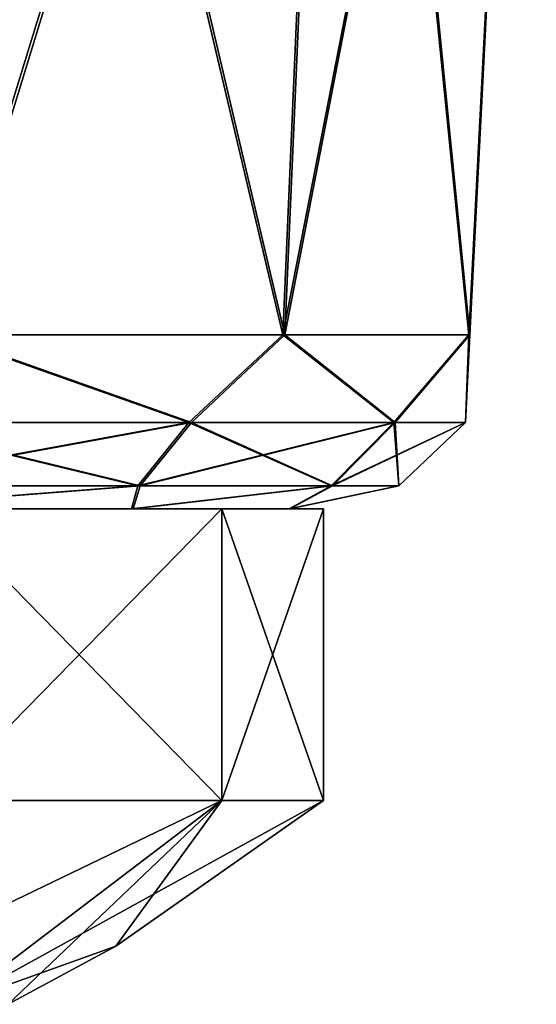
# Model space of a CAD drawing. Header units: millimetres. Extents: x -96 to 96, y -34 to 18.
# Tile 181 of 192: x 79.57 to 80.98, y -33.35 to -30.67. Entities that reach past the tile are written whole.
import ezdxf

# ---------------------------------------------------------------- set-up
doc = ezdxf.new("R2010")
doc.units = ezdxf.units.MM
doc.header["$LTSCALE"] = 65.185185
for name, color, linetype in [('104', 7, 'CONTINUOUS'), ('206', 7, 'CONTINUOUS'), ('214', 7, 'CONTINUOUS'), ('291', 7, 'CONTINUOUS'), ('295', 7, 'CONTINUOUS'), ('681', 7, 'CONTINUOUS'), ('682', 7, 'CONTINUOUS'), ('683', 7, 'CONTINUOUS'), ('684', 7, 'CONTINUOUS'), ('702', 7, 'CONTINUOUS'), ('703', 7, 'CONTINUOUS'), ('704', 7, 'CONTINUOUS'), ('705', 7, 'CONTINUOUS')]:
    doc.layers.add(name, color=color, linetype=linetype)

msp = doc.modelspace()

# ---------------------------------------------------------------- linework, layer by layer
at = {"layer": '104', "color": 7, "linetype": 'Continuous'}
for points in [[(79.0879, -32, 18.3275), (79.1, -32, 16), (79.877, -32, 17.564), (79.0879, -32, 18.3275)], [(79.877, -32, -17.564), (79.1, -32, -16), (79.0879, -32, -18.3275), (79.877, -32, -17.564)], [(79.8821, -32, -14.4434), (79.0955, -32, -13.6774), (79.877, -32, -17.564), (79.8821, -32, -14.4434)], [(79.8821, -32, 14.4434), (79.1, -32, 16), (79.0955, -32, 13.6774), (79.8821, -32, 14.4434)], [(79.0955, -32, -13.6774), (79.1, -32, -16), (79.877, -32, -17.564), (79.0955, -32, -13.6774)], [(79.877, -32, 17.564), (79.1, -32, 16), (79.8821, -32, 14.4434), (79.877, -32, 17.564)], [(80.3064, -32, -16.5534), (79.8821, -32, -14.4434), (79.877, -32, -17.564), (80.3064, -32, -16.5534)], [(80.3064, -32, 16.5534), (79.877, -32, 17.564), (79.8821, -32, 14.4434), (80.3064, -32, 16.5534)], [(80.3082, -32, -15.4554), (79.8821, -32, -14.4434), (80.3064, -32, -16.5534), (80.3082, -32, -15.4554)], [(80.3082, -32, 15.4554), (80.3064, -32, 16.5534), (79.8821, -32, 14.4434), (80.3082, -32, 15.4554)]]:
    msp.add_3dface(points, dxfattribs=at)
at = {"layer": '206', "color": 7, "linetype": 'Continuous'}
for points in [[(80.441, -28, -17.9513), (79.357, -31.5262, -18.7481), (79.4565, -28, -18.9038), (80.441, -28, -17.9513)], [(80.2887, -31.5262, -17.8466), (79.357, -31.5262, -18.7481), (80.441, -28, -17.9513), (80.2887, -31.5262, -17.8466)], [(79.366, -31.5262, -13.2576), (80.2947, -31.5262, -14.1622), (79.466, -28, -13.1023), (79.366, -31.5262, -13.2576)], [(79.466, -28, -13.1023), (80.2947, -31.5262, -14.1622), (80.4474, -28, -14.058), (79.466, -28, -13.1023)], [(80.7956, -31.5262, -16.6534), (80.2887, -31.5262, -17.8466), (80.9767, -28, -16.6905), (80.7956, -31.5262, -16.6534)], [(80.9767, -28, -16.6905), (80.2887, -31.5262, -17.8466), (80.441, -28, -17.9513), (80.9767, -28, -16.6905)], [(80.2947, -31.5262, -14.1622), (80.7978, -31.5262, -15.357), (80.4474, -28, -14.058), (80.2947, -31.5262, -14.1622)], [(80.4474, -28, -14.058), (80.7978, -31.5262, -15.357), (80.9789, -28, -15.3206), (80.4474, -28, -14.058)], [(80.9789, -28, -15.3206), (80.7956, -31.5262, -16.6534), (80.9767, -28, -16.6905), (80.9789, -28, -15.3206)], [(80.7978, -31.5262, -15.357), (80.7956, -31.5262, -16.6534), (80.9789, -28, -15.3206), (80.7978, -31.5262, -15.357)]]:
    msp.add_3dface(points, dxfattribs=at)
at = {"layer": '214', "color": 7, "linetype": 'Continuous'}
for points in [[(79.357, -31.5262, 18.7481), (80.2887, -31.5262, 17.8466), (79.4565, -28, 18.9038), (79.357, -31.5262, 18.7481)], [(80.4474, -28, 14.058), (79.366, -31.5262, 13.2576), (79.466, -28, 13.1023), (80.4474, -28, 14.058)], [(80.2947, -31.5262, 14.1622), (79.366, -31.5262, 13.2576), (80.4474, -28, 14.058), (80.2947, -31.5262, 14.1622)], [(79.4565, -28, 18.9038), (80.2887, -31.5262, 17.8466), (80.441, -28, 17.9513), (79.4565, -28, 18.9038)], [(80.2887, -31.5262, 17.8466), (80.7956, -31.5262, 16.6534), (80.441, -28, 17.9513), (80.2887, -31.5262, 17.8466)], [(80.9789, -28, 15.3206), (80.2947, -31.5262, 14.1622), (80.4474, -28, 14.058), (80.9789, -28, 15.3206)], [(80.7978, -31.5262, 15.357), (80.2947, -31.5262, 14.1622), (80.9789, -28, 15.3206), (80.7978, -31.5262, 15.357)], [(80.441, -28, 17.9513), (80.7956, -31.5262, 16.6534), (80.9767, -28, 16.6905), (80.441, -28, 17.9513)], [(80.7956, -31.5262, 16.6534), (80.7978, -31.5262, 15.357), (80.9767, -28, 16.6905), (80.7956, -31.5262, 16.6534)], [(80.9767, -28, 16.6905), (80.7978, -31.5262, 15.357), (80.9789, -28, 15.3206), (80.9767, -28, 16.6905)]]:
    msp.add_3dface(points, dxfattribs=at)
at = {"layer": '291', "color": 7, "linetype": 'Continuous'}
for points in [[(79.357, -31.5262, -18.7481), (80.0334, -31.7649, -18.0573), (79.1801, -31.7649, -18.7672), (79.357, -31.5262, -18.7481)], [(79.366, -31.5262, -13.2576), (79.1892, -31.7648, -13.2379), (80.0401, -31.7648, -13.9506), (79.366, -31.5262, -13.2576)], [(79.357, -31.5262, -18.7481), (80.2887, -31.5262, -17.8466), (80.0334, -31.7649, -18.0573), (79.357, -31.5262, -18.7481)], [(80.2947, -31.5262, -14.1622), (79.366, -31.5262, -13.2576), (80.0401, -31.7648, -13.9506), (80.2947, -31.5262, -14.1622)], [(80.2887, -31.5262, -17.8466), (80.5914, -31.7649, -17.0979), (80.0334, -31.7649, -18.0573), (80.2887, -31.5262, -17.8466)], [(80.2947, -31.5262, -14.1622), (80.0401, -31.7648, -13.9506), (80.595, -31.7648, -14.9119), (80.2947, -31.5262, -14.1622)], [(80.2887, -31.5262, -17.8466), (80.7956, -31.5262, -16.6534), (80.5914, -31.7649, -17.0979), (80.2887, -31.5262, -17.8466)], [(80.7978, -31.5262, -15.357), (80.2947, -31.5262, -14.1622), (80.595, -31.7648, -14.9119), (80.7978, -31.5262, -15.357)], [(80.7956, -31.5262, -16.6534), (80.7865, -31.7649, -16.0052), (80.5914, -31.7649, -17.0979), (80.7956, -31.5262, -16.6534)], [(80.7978, -31.5262, -15.357), (80.595, -31.7648, -14.9119), (80.7865, -31.7649, -16.0052), (80.7978, -31.5262, -15.357)], [(80.7956, -31.5262, -16.6534), (80.7978, -31.5262, -15.357), (80.7865, -31.7649, -16.0052), (80.7956, -31.5262, -16.6534)], [(79.8945, -31.9374, -17.9399), (79.0899, -31.9374, -18.6093), (80.0334, -31.7649, -18.0573), (79.8945, -31.9374, -17.9399)], [(80.0334, -31.7649, -18.0573), (79.0899, -31.9374, -18.6093), (79.1801, -31.7649, -18.7672), (80.0334, -31.7649, -18.0573)], [(79.0985, -31.9373, -13.3955), (79.9009, -31.9373, -14.0675), (79.1892, -31.7648, -13.2379), (79.0985, -31.9373, -13.3955)], [(79.1892, -31.7648, -13.2379), (79.9009, -31.9373, -14.0675), (80.0401, -31.7648, -13.9506), (79.1892, -31.7648, -13.2379)], [(80.4207, -31.9374, -17.0352), (79.8945, -31.9374, -17.9399), (80.5914, -31.7649, -17.0979), (80.4207, -31.9374, -17.0352)], [(80.5914, -31.7649, -17.0979), (79.8945, -31.9374, -17.9399), (80.0334, -31.7649, -18.0573), (80.5914, -31.7649, -17.0979)], [(79.9009, -31.9373, -14.0675), (80.4242, -31.9374, -14.974), (80.0401, -31.7648, -13.9506), (79.9009, -31.9373, -14.0675)], [(80.0401, -31.7648, -13.9506), (80.4242, -31.9374, -14.974), (80.595, -31.7648, -14.9119), (80.0401, -31.7648, -13.9506)], [(80.6047, -31.9374, -16.0049), (80.4207, -31.9374, -17.0352), (80.7865, -31.7649, -16.0052), (80.6047, -31.9374, -16.0049)], [(80.7865, -31.7649, -16.0052), (80.4207, -31.9374, -17.0352), (80.5914, -31.7649, -17.0979), (80.7865, -31.7649, -16.0052)], [(80.4242, -31.9374, -14.974), (80.6047, -31.9374, -16.0049), (80.595, -31.7648, -14.9119), (80.4242, -31.9374, -14.974)], [(80.595, -31.7648, -14.9119), (80.6047, -31.9374, -16.0049), (80.7865, -31.7649, -16.0052), (80.595, -31.7648, -14.9119)], [(79.877, -32, -17.564), (79.0879, -32, -18.3275), (79.8945, -31.9374, -17.9399), (79.877, -32, -17.564)], [(79.8945, -31.9374, -17.9399), (79.0879, -32, -18.3275), (79.0899, -31.9374, -18.6093), (79.8945, -31.9374, -17.9399)], [(79.0985, -31.9373, -13.3955), (79.0955, -32, -13.6774), (79.9009, -31.9373, -14.0675), (79.0985, -31.9373, -13.3955)], [(79.0955, -32, -13.6774), (79.8821, -32, -14.4434), (79.9009, -31.9373, -14.0675), (79.0955, -32, -13.6774)], [(80.4207, -31.9374, -17.0352), (79.877, -32, -17.564), (79.8945, -31.9374, -17.9399), (80.4207, -31.9374, -17.0352)], [(80.3064, -32, -16.5534), (79.877, -32, -17.564), (80.4207, -31.9374, -17.0352), (80.3064, -32, -16.5534)], [(79.9009, -31.9373, -14.0675), (79.8821, -32, -14.4434), (80.4242, -31.9374, -14.974), (79.9009, -31.9373, -14.0675)], [(79.8821, -32, -14.4434), (80.3082, -32, -15.4554), (80.4242, -31.9374, -14.974), (79.8821, -32, -14.4434)], [(80.3082, -32, -15.4554), (80.3064, -32, -16.5534), (80.6047, -31.9374, -16.0049), (80.3082, -32, -15.4554)], [(80.6047, -31.9374, -16.0049), (80.3064, -32, -16.5534), (80.4207, -31.9374, -17.0352), (80.6047, -31.9374, -16.0049)], [(80.4242, -31.9374, -14.974), (80.3082, -32, -15.4554), (80.6047, -31.9374, -16.0049), (80.4242, -31.9374, -14.974)]]:
    msp.add_3dface(points, dxfattribs=at)
at = {"layer": '295', "color": 7, "linetype": 'Continuous'}
for points in [[(79.357, -31.5262, 18.7481), (79.1801, -31.7648, 18.7672), (80.0334, -31.7648, 18.0574), (79.357, -31.5262, 18.7481)], [(79.366, -31.5262, 13.2576), (80.0401, -31.7649, 13.9506), (79.1891, -31.7649, 13.238), (79.366, -31.5262, 13.2576)], [(80.2887, -31.5262, 17.8466), (79.357, -31.5262, 18.7481), (80.0334, -31.7648, 18.0574), (80.2887, -31.5262, 17.8466)], [(79.366, -31.5262, 13.2576), (80.2947, -31.5262, 14.1622), (80.0401, -31.7649, 13.9506), (79.366, -31.5262, 13.2576)], [(80.2887, -31.5262, 17.8466), (80.0334, -31.7648, 18.0574), (80.5915, -31.7648, 17.0979), (80.2887, -31.5262, 17.8466)], [(80.2947, -31.5262, 14.1622), (80.595, -31.7649, 14.9119), (80.0401, -31.7649, 13.9506), (80.2947, -31.5262, 14.1622)], [(80.7956, -31.5262, 16.6534), (80.2887, -31.5262, 17.8466), (80.5915, -31.7648, 17.0979), (80.7956, -31.5262, 16.6534)], [(80.2947, -31.5262, 14.1622), (80.7978, -31.5262, 15.357), (80.595, -31.7649, 14.9119), (80.2947, -31.5262, 14.1622)], [(80.7956, -31.5262, 16.6534), (80.5915, -31.7648, 17.0979), (80.7865, -31.7649, 16.0052), (80.7956, -31.5262, 16.6534)], [(80.7978, -31.5262, 15.357), (80.7865, -31.7649, 16.0052), (80.595, -31.7649, 14.9119), (80.7978, -31.5262, 15.357)], [(80.7978, -31.5262, 15.357), (80.7956, -31.5262, 16.6534), (80.7865, -31.7649, 16.0052), (80.7978, -31.5262, 15.357)], [(79.09, -31.9373, 18.6094), (79.8946, -31.9373, 17.94), (79.1801, -31.7648, 18.7672), (79.09, -31.9373, 18.6094)], [(80.0401, -31.7649, 13.9506), (79.0984, -31.9374, 13.3956), (79.1891, -31.7649, 13.238), (80.0401, -31.7649, 13.9506)], [(79.9008, -31.9374, 14.0676), (79.0984, -31.9374, 13.3956), (80.0401, -31.7649, 13.9506), (79.9008, -31.9374, 14.0676)], [(79.1801, -31.7648, 18.7672), (79.8946, -31.9373, 17.94), (80.0334, -31.7648, 18.0574), (79.1801, -31.7648, 18.7672)], [(79.8946, -31.9373, 17.94), (80.4208, -31.9374, 17.0353), (80.0334, -31.7648, 18.0574), (79.8946, -31.9373, 17.94)], [(80.595, -31.7649, 14.9119), (79.9008, -31.9374, 14.0676), (80.0401, -31.7649, 13.9506), (80.595, -31.7649, 14.9119)], [(80.4241, -31.9374, 14.974), (79.9008, -31.9374, 14.0676), (80.595, -31.7649, 14.9119), (80.4241, -31.9374, 14.974)], [(80.0334, -31.7648, 18.0574), (80.4208, -31.9374, 17.0353), (80.5915, -31.7648, 17.0979), (80.0334, -31.7648, 18.0574)], [(80.4208, -31.9374, 17.0353), (80.6047, -31.9374, 16.0049), (80.5915, -31.7648, 17.0979), (80.4208, -31.9374, 17.0353)], [(80.6047, -31.9374, 16.0049), (80.4241, -31.9374, 14.974), (80.7865, -31.7649, 16.0052), (80.6047, -31.9374, 16.0049)], [(80.7865, -31.7649, 16.0052), (80.4241, -31.9374, 14.974), (80.595, -31.7649, 14.9119), (80.7865, -31.7649, 16.0052)], [(80.5915, -31.7648, 17.0979), (80.6047, -31.9374, 16.0049), (80.7865, -31.7649, 16.0052), (80.5915, -31.7648, 17.0979)], [(79.0879, -32, 18.3275), (79.877, -32, 17.564), (79.8946, -31.9373, 17.94), (79.0879, -32, 18.3275)], [(79.09, -31.9373, 18.6094), (79.0879, -32, 18.3275), (79.8946, -31.9373, 17.94), (79.09, -31.9373, 18.6094)], [(79.8821, -32, 14.4434), (79.0955, -32, 13.6774), (79.9008, -31.9374, 14.0676), (79.8821, -32, 14.4434)], [(79.9008, -31.9374, 14.0676), (79.0955, -32, 13.6774), (79.0984, -31.9374, 13.3956), (79.9008, -31.9374, 14.0676)], [(79.8946, -31.9373, 17.94), (79.877, -32, 17.564), (80.4208, -31.9374, 17.0353), (79.8946, -31.9373, 17.94)], [(79.877, -32, 17.564), (80.3064, -32, 16.5534), (80.4208, -31.9374, 17.0353), (79.877, -32, 17.564)], [(80.4241, -31.9374, 14.974), (79.8821, -32, 14.4434), (79.9008, -31.9374, 14.0676), (80.4241, -31.9374, 14.974)], [(80.3082, -32, 15.4554), (79.8821, -32, 14.4434), (80.4241, -31.9374, 14.974), (80.3082, -32, 15.4554)], [(80.4208, -31.9374, 17.0353), (80.3064, -32, 16.5534), (80.6047, -31.9374, 16.0049), (80.4208, -31.9374, 17.0353)], [(80.3064, -32, 16.5534), (80.3082, -32, 15.4554), (80.6047, -31.9374, 16.0049), (80.3064, -32, 16.5534)], [(80.6047, -31.9374, 16.0049), (80.3082, -32, 15.4554), (80.4241, -31.9374, 14.974), (80.6047, -31.9374, 16.0049)]]:
    msp.add_3dface(points, dxfattribs=at)
at = {"layer": '681', "color": 253, "linetype": 'Continuous', "true_color": 0x999999}
for points in [[(80.1227, -32, 17.2149), (79.3458, -32, 18.1891), (80.1227, -32.7941, 17.2149), (80.1227, -32, 17.2149)], [(80.1227, -32.7941, 17.2149), (79.3458, -32, 18.1891), (79.3458, -32.7941, 18.1891), (80.1227, -32.7941, 17.2149)], [(80.4, -32.7941, 16), (80.1227, -32, 17.2149), (80.1227, -32.7941, 17.2149), (80.4, -32.7941, 16)], [(80.4, -32, 16), (80.1227, -32, 17.2149), (80.4, -32.7941, 16), (80.4, -32, 16)]]:
    msp.add_3dface(points, dxfattribs=at)
at = {"layer": '682', "color": 253, "linetype": 'Continuous', "true_color": 0x999999}
for points in [[(80.1227, -32.7941, 17.2149), (78.9726, -33.3487, 17.3726), (79.3933, -33.3487, 16.7428), (80.1227, -32.7941, 17.2149)], [(80.1227, -32.7941, 17.2149), (79.3458, -32.7941, 18.1891), (78.9726, -33.3487, 17.3726), (80.1227, -32.7941, 17.2149)], [(80.1227, -32.7941, 17.2149), (79.3933, -33.3487, 16.7428), (79.5411, -33.3487, 16), (80.1227, -32.7941, 17.2149)], [(80.1227, -32.7941, 17.2149), (79.5411, -33.3487, 16), (79.8343, -33.1905, 16), (80.1227, -32.7941, 17.2149)], [(80.4, -32.7941, 16), (80.1227, -32.7941, 17.2149), (79.8343, -33.1905, 16), (80.4, -32.7941, 16)]]:
    msp.add_3dface(points, dxfattribs=at)
at = {"layer": '683', "color": 253, "linetype": 'Continuous', "true_color": 0x999999}
for points in [[(80.1227, -32.7941, 14.7851), (79.3458, -32.7941, 13.8109), (80.1227, -32, 14.7851), (80.1227, -32.7941, 14.7851)], [(80.1227, -32, 14.7851), (79.3458, -32.7941, 13.8109), (79.3458, -32, 13.8109), (80.1227, -32, 14.7851)], [(80.4, -32, 16), (80.4, -32.7941, 16), (80.1227, -32.7941, 14.7851), (80.4, -32, 16)], [(80.4, -32, 16), (80.1227, -32.7941, 14.7851), (80.1227, -32, 14.7851), (80.4, -32, 16)]]:
    msp.add_3dface(points, dxfattribs=at)
at = {"layer": '684', "color": 253, "linetype": 'Continuous', "true_color": 0x999999}
for points in [[(79.3458, -32.7941, 13.8109), (80.1227, -32.7941, 14.7851), (78.9726, -33.3487, 14.6274), (79.3458, -32.7941, 13.8109)], [(80.1227, -32.7941, 14.7851), (79.3933, -33.3487, 15.2572), (78.9726, -33.3487, 14.6274), (80.1227, -32.7941, 14.7851)], [(80.1227, -32.7941, 14.7851), (80.4, -32.7941, 16), (79.3933, -33.3487, 15.2572), (80.1227, -32.7941, 14.7851)], [(80.4, -32.7941, 16), (79.8343, -33.1905, 16), (79.3933, -33.3487, 15.2572), (80.4, -32.7941, 16)], [(79.8343, -33.1905, 16), (79.5411, -33.3487, 16), (79.3933, -33.3487, 15.2572), (79.8343, -33.1905, 16)]]:
    msp.add_3dface(points, dxfattribs=at)
at = {"layer": '702', "color": 253, "linetype": 'Continuous', "true_color": 0x999999}
for points in [[(80.1227, -32, -14.7851), (79.3458, -32, -13.8109), (80.1227, -32.7941, -14.7851), (80.1227, -32, -14.7851)], [(80.1227, -32.7941, -14.7851), (79.3458, -32, -13.8109), (79.3458, -32.7941, -13.8109), (80.1227, -32.7941, -14.7851)], [(80.4, -32.7941, -16), (80.1227, -32, -14.7851), (80.1227, -32.7941, -14.7851), (80.4, -32.7941, -16)], [(80.4, -32, -16), (80.1227, -32, -14.7851), (80.4, -32.7941, -16), (80.4, -32, -16)]]:
    msp.add_3dface(points, dxfattribs=at)
at = {"layer": '703', "color": 253, "linetype": 'Continuous', "true_color": 0x999999}
for points in [[(80.1227, -32.7941, -14.7851), (79.3458, -32.7941, -13.8109), (78.9726, -33.3487, -14.6274), (80.1227, -32.7941, -14.7851)], [(80.1227, -32.7941, -14.7851), (78.9726, -33.3487, -14.6274), (79.3933, -33.3487, -15.2572), (80.1227, -32.7941, -14.7851)], [(80.1227, -32.7941, -14.7851), (79.3933, -33.3487, -15.2572), (79.5411, -33.3487, -16), (80.1227, -32.7941, -14.7851)], [(80.1227, -32.7941, -14.7851), (79.5411, -33.3487, -16), (79.8343, -33.1905, -16), (80.1227, -32.7941, -14.7851)], [(80.4, -32.7941, -16), (80.1227, -32.7941, -14.7851), (79.8343, -33.1905, -16), (80.4, -32.7941, -16)]]:
    msp.add_3dface(points, dxfattribs=at)
at = {"layer": '704', "color": 253, "linetype": 'Continuous', "true_color": 0x999999}
for points in [[(80.1227, -32, -17.2149), (79.3458, -32.7941, -18.1891), (79.3458, -32, -18.1891), (80.1227, -32, -17.2149)], [(80.1227, -32.7941, -17.2149), (79.3458, -32.7941, -18.1891), (80.1227, -32, -17.2149), (80.1227, -32.7941, -17.2149)], [(80.4, -32, -16), (80.4, -32.7941, -16), (80.1227, -32.7941, -17.2149), (80.4, -32, -16)], [(80.4, -32, -16), (80.1227, -32.7941, -17.2149), (80.1227, -32, -17.2149), (80.4, -32, -16)]]:
    msp.add_3dface(points, dxfattribs=at)
at = {"layer": '705', "color": 253, "linetype": 'Continuous', "true_color": 0x999999}
for points in [[(80.1227, -32.7941, -17.2149), (79.3933, -33.3487, -16.7428), (78.9726, -33.3487, -17.3726), (80.1227, -32.7941, -17.2149)], [(79.3458, -32.7941, -18.1891), (80.1227, -32.7941, -17.2149), (78.9726, -33.3487, -17.3726), (79.3458, -32.7941, -18.1891)], [(80.4, -32.7941, -16), (79.8343, -33.1905, -16), (79.3933, -33.3487, -16.7428), (80.4, -32.7941, -16)], [(80.1227, -32.7941, -17.2149), (80.4, -32.7941, -16), (79.3933, -33.3487, -16.7428), (80.1227, -32.7941, -17.2149)], [(79.8343, -33.1905, -16), (79.5411, -33.3487, -16), (79.3933, -33.3487, -16.7428), (79.8343, -33.1905, -16)]]:
    msp.add_3dface(points, dxfattribs=at)

doc.saveas('drawing.dxf')
